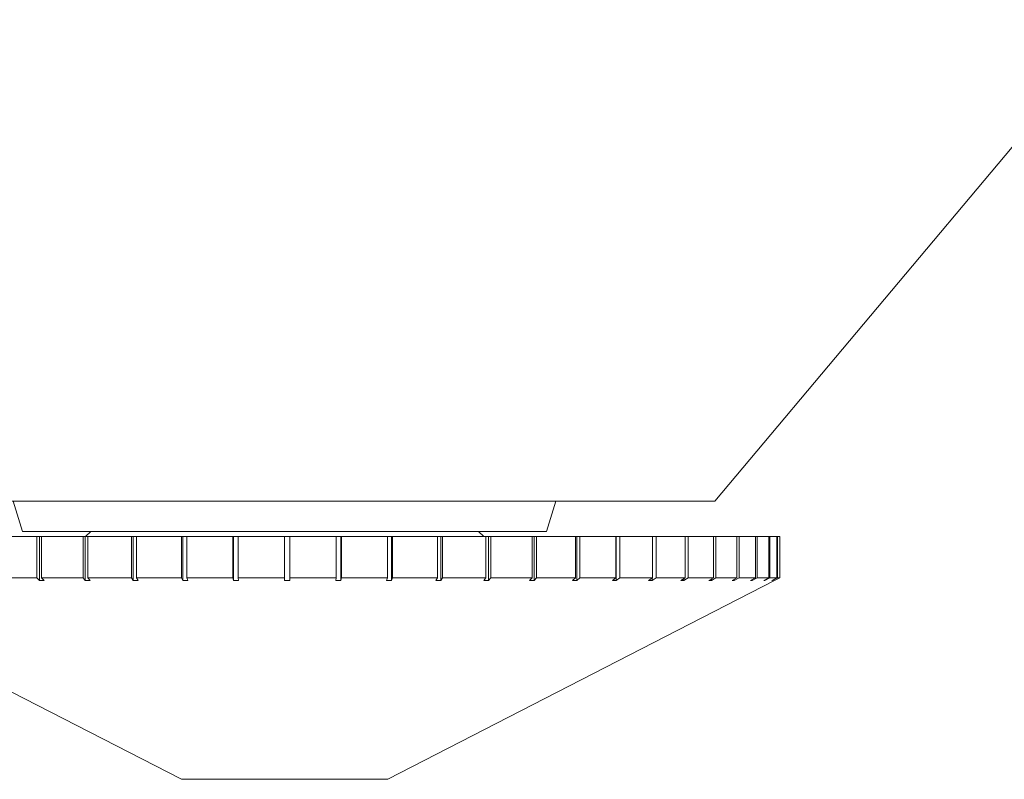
# Model space of a CAD drawing. Header units: inches. Extents: x -4.1 to 22.6, y -10.2 to 17.8.
# Tile 12 of 142: x -1.281 to -0.341, y -3.145 to -2.42. Entities that reach past the tile are written whole.
import ezdxf

# ---------------------------------------------------------------- set-up
doc = ezdxf.new("R2010")
doc.units = ezdxf.units.IN
doc.header["$MEASUREMENT"] = 0

msp = doc.modelspace()

# ---------------------------------------------------------------- linework, layer by layer
at = {"color": 7, "linetype": 'Continuous', "lineweight": 15}
for p, q in [((-0.61729, -2.87917), (-0.23166, -2.41959)), ((-1.43861, -2.87917), (-0.63833, -2.87917)), ((-1.28687, -2.87917), (-1.27795, -2.90817)), ((-0.77795, -2.90817), (-0.76903, -2.87917)), ((-0.63833, -2.87917), (-0.61729, -2.87917)), ((-1.27795, -2.90817), (-0.77795, -2.90817)), ((-1.21295, -2.90817), (-1.21795, -2.91317)), ((-0.83795, -2.91317), (-0.84295, -2.90817)), ((-1.30162, -2.91317), (-1.2642, -2.91317)), ((-1.2642, -2.91317), (-1.2642, -2.95254)), ((-1.2642, -2.91317), (-1.2617, -2.91317)), ((-1.2617, -2.91317), (-1.2617, -2.95511)), ((-1.25986, -2.91317), (-1.2617, -2.91317)), ((-1.25986, -2.91317), (-1.25986, -2.95254)), ((-1.25986, -2.91317), (-1.22013, -2.91317)), ((-1.22013, -2.91317), (-1.22013, -2.95254)), ((-1.22013, -2.91317), (-1.2181, -2.91317)), ((-1.2181, -2.91317), (-1.2181, -2.95511)), ((-1.21556, -2.91317), (-1.2181, -2.91317)), ((-1.21556, -2.91317), (-1.21556, -2.95254)), ((-1.21556, -2.91317), (-1.17396, -2.91317)), ((-1.17396, -2.91317), (-1.17396, -2.95254)), ((-1.17396, -2.91317), (-1.17242, -2.91317)), ((-1.17242, -2.91317), (-1.17242, -2.95511)), ((-1.1692, -2.91317), (-1.17242, -2.91317)), ((-1.1692, -2.91317), (-1.1692, -2.95254)), ((-1.1692, -2.91317), (-1.12619, -2.91317)), ((-1.12619, -2.91317), (-1.12619, -2.95254)), ((-1.12619, -2.91317), (-1.12515, -2.91317)), ((-1.12515, -2.91317), (-1.12515, -2.95511)), ((-1.12129, -2.91317), (-1.12515, -2.91317)), ((-1.12129, -2.91317), (-1.12129, -2.95254)), ((-1.12129, -2.91317), (-1.07734, -2.91317)), ((-1.07734, -2.91317), (-1.07734, -2.95254)), ((-1.07734, -2.91317), (-1.07682, -2.91317)), ((-1.07682, -2.91317), (-1.07682, -2.95511)), ((-1.07237, -2.91317), (-1.07682, -2.91317)), ((-1.07237, -2.91317), (-1.07237, -2.95254)), ((-1.07237, -2.91317), (-1.02795, -2.91317)), ((-1.02795, -2.91317), (-1.02795, -2.95254)), ((-1.02295, -2.91317), (-1.02795, -2.91317)), ((-1.02295, -2.91317), (-1.02295, -2.95254)), ((-1.02295, -2.91317), (-0.97856, -2.91317)), ((-0.97856, -2.91317), (-0.97856, -2.95254)), ((-0.97411, -2.91317), (-0.97856, -2.91317)), ((-0.97411, -2.9551), (-0.97411, -2.91317)), ((-0.97411, -2.91317), (-0.97359, -2.91317)), ((-0.97359, -2.91317), (-0.97359, -2.95254)), ((-0.97359, -2.91317), (-0.92971, -2.91317)), ((-0.92971, -2.91317), (-0.92971, -2.95254)), ((-0.92586, -2.91317), (-0.92971, -2.91317)), ((-0.92586, -2.9551), (-0.92586, -2.91317)), ((-0.92586, -2.91317), (-0.92483, -2.91317)), ((-0.92483, -2.91317), (-0.92483, -2.95254)), ((-0.92483, -2.91317), (-0.88194, -2.91317)), ((-0.88194, -2.91317), (-0.88194, -2.95254)), ((-0.87873, -2.91317), (-0.88194, -2.91317)), ((-0.87873, -2.9551), (-0.87873, -2.91317)), ((-0.87873, -2.91317), (-0.87719, -2.91317)), ((-0.87719, -2.91317), (-0.87719, -2.95254)), ((-0.87719, -2.91317), (-0.83577, -2.91317)), ((-0.83577, -2.91317), (-0.83577, -2.95254)), ((-0.83323, -2.91317), (-0.83577, -2.91317)), ((-0.83323, -2.9551), (-0.83323, -2.91317)), ((-0.83323, -2.91317), (-0.83121, -2.91317)), ((-0.83121, -2.91317), (-0.83121, -2.95254)), ((-0.83121, -2.91317), (-0.7917, -2.91317)), ((-0.7917, -2.91317), (-0.7917, -2.95254)), ((-0.78987, -2.91317), (-0.7917, -2.91317)), ((-0.78987, -2.9551), (-0.78987, -2.91317)), ((-0.78987, -2.91317), (-0.78738, -2.91317)), ((-0.78738, -2.91317), (-0.78738, -2.95254)), ((-0.78738, -2.91317), (-0.75022, -2.91317)), ((-0.75022, -2.91317), (-0.75022, -2.95254)), ((-0.74912, -2.91317), (-0.75022, -2.91317)), ((-0.74912, -2.9551), (-0.74912, -2.91317)), ((-0.74912, -2.91317), (-0.74619, -2.91317)), ((-0.74619, -2.91317), (-0.74619, -2.95254)), ((-0.74619, -2.91317), (-0.71179, -2.91317)), ((-0.71179, -2.91317), (-0.71179, -2.95254)), ((-0.71142, -2.91317), (-0.71179, -2.91317)), ((-0.71142, -2.9551), (-0.71142, -2.91317)), ((-0.71142, -2.91317), (-0.70809, -2.91317)), ((-0.70809, -2.91317), (-0.70809, -2.95254)), ((-0.70809, -2.91317), (-0.67681, -2.91317)), ((-0.67681, -2.91317), (-0.67681, -2.95254)), ((-0.67681, -2.91317), (-0.67349, -2.91317)), ((-0.67349, -2.91317), (-0.67349, -2.95254)), ((-0.67349, -2.91317), (-0.64569, -2.91317)), ((-0.64569, -2.91317), (-0.64569, -2.95254)), ((-0.64569, -2.91317), (-0.64277, -2.91317)), ((-0.64277, -2.91317), (-0.64277, -2.95254)), ((-0.64277, -2.91317), (-0.61875, -2.91317)), ((-0.61875, -2.91317), (-0.61875, -2.95254)), ((-0.61875, -2.91317), (-0.61628, -2.91317)), ((-0.61628, -2.91317), (-0.61628, -2.95254)), ((-0.61628, -2.91317), (-0.5963, -2.91317)), ((-0.5963, -2.91317), (-0.5963, -2.95254)), ((-0.5963, -2.91317), (-0.59429, -2.91317)), ((-0.59429, -2.91317), (-0.59429, -2.95254)), ((-0.59429, -2.91317), (-0.57858, -2.91317)), ((-0.57858, -2.91317), (-0.57858, -2.95254)), ((-0.57858, -2.91317), (-0.57706, -2.91317)), ((-0.57706, -2.91317), (-0.57706, -2.95254)), ((-0.57706, -2.91317), (-0.56578, -2.91317)), ((-0.56578, -2.91317), (-0.56578, -2.95254)), ((-0.56578, -2.91317), (-0.56476, -2.91317)), ((-0.56476, -2.91317), (-0.56476, -2.95254)), ((-0.56476, -2.91317), (-0.55804, -2.91317)), ((-0.55804, -2.91317), (-0.55804, -2.95254)), ((-0.55804, -2.91317), (-0.55754, -2.91317)), ((-0.55754, -2.91317), (-0.55754, -2.95254)), ((-0.55754, -2.91317), (-0.55545, -2.91317)), ((-0.55545, -2.91317), (-0.55545, -2.95254)), ((-1.49545, -2.95511), (-1.12645, -3.14487)), ((-1.30162, -2.95254), (-1.2642, -2.95254)), ((-1.2617, -2.95511), (-1.2642, -2.95254)), ((-1.2617, -2.95511), (-1.25737, -2.9551)), ((-1.25986, -2.95254), (-1.25737, -2.9551)), ((-1.25986, -2.95254), (-1.22013, -2.95254)), ((-1.2181, -2.95511), (-1.22013, -2.95254)), ((-1.2181, -2.95511), (-1.21353, -2.9551)), ((-1.21556, -2.95254), (-1.21353, -2.9551)), ((-1.21556, -2.95254), (-1.17396, -2.95254)), ((-1.17242, -2.95511), (-1.17396, -2.95254)), ((-1.17242, -2.95511), (-1.16766, -2.9551)), ((-1.1692, -2.95254), (-1.16766, -2.9551)), ((-1.1692, -2.95254), (-1.12619, -2.95254)), ((-1.12515, -2.95511), (-1.12619, -2.95254)), ((-1.12515, -2.95511), (-1.12026, -2.9551)), ((-1.12129, -2.95254), (-1.12026, -2.9551)), ((-1.12129, -2.95254), (-1.07734, -2.95254)), ((-1.07682, -2.95511), (-1.07734, -2.95254)), ((-1.07682, -2.95511), (-1.07185, -2.9551)), ((-1.07237, -2.95254), (-1.07185, -2.9551)), ((-1.07237, -2.95254), (-1.02795, -2.95254)), ((-1.02795, -2.95511), (-1.02795, -2.95254)), ((-1.02295, -2.95254), (-1.02295, -2.9551)), ((-1.02295, -2.95254), (-0.97856, -2.95254)), ((-0.97908, -2.95511), (-0.97856, -2.95254)), ((-0.97908, -2.95511), (-0.97411, -2.9551)), ((-0.97359, -2.95254), (-0.97411, -2.9551)), ((-0.97359, -2.95254), (-0.92971, -2.95254)), ((-0.93075, -2.95511), (-0.92971, -2.95254)), ((-0.93075, -2.95511), (-0.92586, -2.9551)), ((-0.92945, -3.14487), (-0.56045, -2.95511)), ((-0.92483, -2.95254), (-0.92586, -2.9551)), ((-0.92483, -2.95254), (-0.88194, -2.95254)), ((-0.88349, -2.95511), (-0.88194, -2.95254)), ((-0.88349, -2.95511), (-0.87873, -2.9551)), ((-0.87719, -2.95254), (-0.87873, -2.9551)), ((-0.87719, -2.95254), (-0.83577, -2.95254)), ((-0.8378, -2.95511), (-0.83577, -2.95254)), ((-0.8378, -2.95511), (-0.83323, -2.9551)), ((-0.83121, -2.95254), (-0.83323, -2.9551)), ((-0.83121, -2.95254), (-0.7917, -2.95254)), ((-0.7942, -2.95511), (-0.7917, -2.95254)), ((-0.7942, -2.95511), (-0.78987, -2.9551)), ((-0.78738, -2.95254), (-0.78987, -2.9551)), ((-0.78738, -2.95254), (-0.75022, -2.95254)), ((-0.75316, -2.95511), (-0.75022, -2.95254)), ((-0.75316, -2.95511), (-0.74912, -2.9551)), ((-0.74619, -2.95254), (-0.74912, -2.9551)), ((-0.74619, -2.95254), (-0.71179, -2.95254)), ((-0.71513, -2.95511), (-0.71179, -2.95254)), ((-0.71513, -2.95511), (-0.71142, -2.9551)), ((-0.70809, -2.95254), (-0.71142, -2.9551)), ((-0.70809, -2.95254), (-0.67681, -2.95254)), ((-0.68053, -2.95511), (-0.67681, -2.95254)), ((-0.68053, -2.95511), (-0.67719, -2.9551)), ((-0.67349, -2.95254), (-0.67719, -2.9551)), ((-0.67719, -2.9551), (-0.67719, -2.9528)), ((-0.67349, -2.95254), (-0.64569, -2.95254)), ((-0.64974, -2.95511), (-0.64569, -2.95254)), ((-0.64974, -2.95511), (-0.6468, -2.9551)), ((-0.64277, -2.95254), (-0.6468, -2.9551)), ((-0.6468, -2.9551), (-0.6468, -2.95324)), ((-0.64277, -2.95254), (-0.61875, -2.95254)), ((-0.62308, -2.95511), (-0.61875, -2.95254)), ((-0.62308, -2.95511), (-0.62058, -2.9551)), ((-0.61628, -2.95254), (-0.62058, -2.9551)), ((-0.62058, -2.9551), (-0.62058, -2.95363)), ((-0.61628, -2.95254), (-0.5963, -2.95254)), ((-0.60087, -2.95511), (-0.5963, -2.95254)), ((-0.60087, -2.95511), (-0.59883, -2.9551)), ((-0.59429, -2.95254), (-0.59883, -2.9551)), ((-0.59883, -2.9551), (-0.59883, -2.95397)), ((-0.59429, -2.95254), (-0.57858, -2.95254)), ((-0.58333, -2.95511), (-0.57858, -2.95254)), ((-0.58333, -2.95511), (-0.58179, -2.9551)), ((-0.57706, -2.95254), (-0.58179, -2.9551)), ((-0.58179, -2.9551), (-0.58179, -2.95428)), ((-0.57706, -2.95254), (-0.56578, -2.95254)), ((-0.57067, -2.95511), (-0.56578, -2.95254)), ((-0.57067, -2.95511), (-0.56963, -2.9551)), ((-0.56476, -2.95254), (-0.56963, -2.9551)), ((-0.56963, -2.9551), (-0.56963, -2.95457)), ((-0.56476, -2.95254), (-0.55804, -2.95254)), ((-0.56301, -2.95511), (-0.55804, -2.95254)), ((-0.56301, -2.95511), (-0.56249, -2.9551)), ((-0.55754, -2.95254), (-0.56249, -2.9551)), ((-0.56249, -2.9551), (-0.56249, -2.95484)), ((-0.56045, -2.95511), (-0.55545, -2.95254)), ((-0.55754, -2.95254), (-0.55545, -2.95254)), ((-1.12645, -3.14487), (-0.92945, -3.14487))]:
    msp.add_line(p, q, dxfattribs=at)
msp.add_open_spline([(-1.02795, -2.95511), (-1.02713, -2.95511), (-1.02546, -2.95511), (-1.0238, -2.9551), (-1.02295, -2.9551)], degree=3, knots=[0, 0, 0, 0, 0.49353, 1, 1, 1, 1], dxfattribs=at)

doc.saveas('drawing.dxf')
